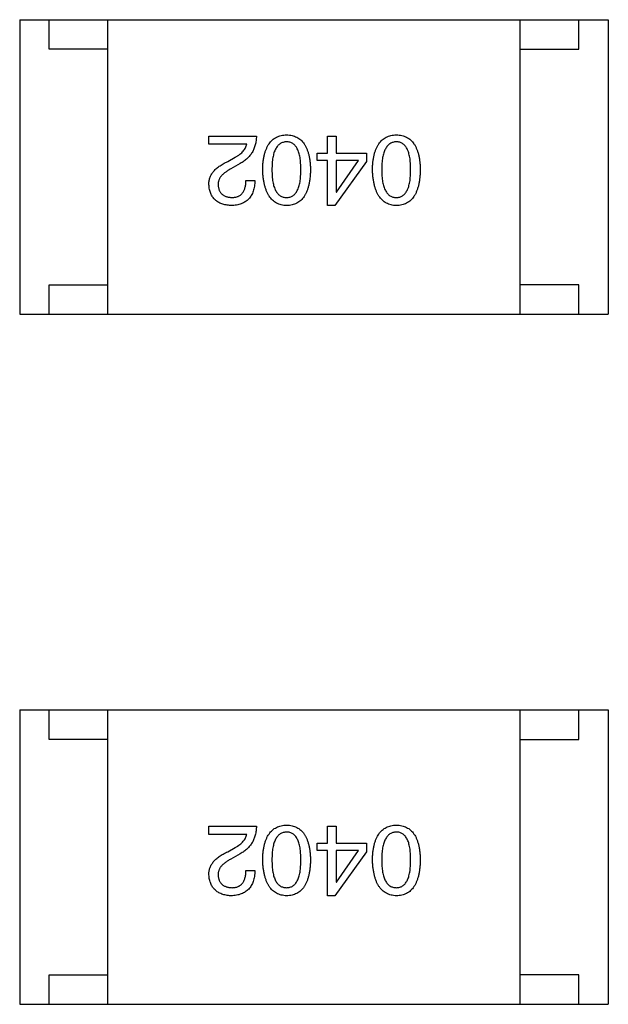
# Model space of a CAD drawing. Header units: millimetres. Extents: x 134 to 283, y 142 to 332.
# Tile 84 of 145: x 228.59 to 229.59, y 205.44 to 207.11. Entities that reach past the tile are written whole.
import ezdxf

# ---------------------------------------------------------------- set-up
doc = ezdxf.new("R2010")
doc.units = ezdxf.units.MM
doc.header["$LTSCALE"] = 0.1
doc.layers.get('0').update_dxf_attribs({"linetype": 'CONTINUOUS'})

msp = doc.modelspace()

# ---------------------------------------------------------------- linework, layer by layer
at = {"color": 7, "linetype": 'Continuous'}
for p, q in [((228.5914, 207.1122), (229.5914, 207.1122)), ((228.5914, 207.1122), (228.5914, 206.6122)), ((228.6414, 207.0622), (228.6414, 207.1122)), ((228.7414, 206.6122), (228.7414, 207.1122)), ((229.4414, 206.6122), (229.4414, 207.1122)), ((229.5414, 207.0622), (229.5414, 207.1122)), ((229.5914, 207.1122), (229.5914, 206.6122)), ((228.7414, 207.0622), (228.6414, 207.0622)), ((229.4414, 207.0622), (229.5414, 207.0622)), ((228.9129, 206.9146), (228.9935, 206.9146)), ((228.9129, 206.9008), (228.9129, 206.9146)), ((229.1145, 206.9146), (229.1289, 206.9146)), ((229.1145, 206.8857), (229.1145, 206.9146)), ((229.1289, 206.9146), (229.1289, 206.8857)), ((228.9771, 206.9008), (228.9129, 206.9008)), ((228.945, 206.8713), (228.9575, 206.8785)), ((229.0968, 206.8857), (229.1145, 206.8857)), ((229.0968, 206.8733), (229.0968, 206.8857)), ((229.1145, 206.8733), (229.0968, 206.8733)), ((229.1145, 206.7966), (229.1145, 206.8733)), ((229.1807, 206.8713), (229.1269, 206.7966)), ((229.1289, 206.8857), (229.1807, 206.8857)), ((229.1669, 206.8733), (229.1289, 206.8733)), ((229.1289, 206.8733), (229.1289, 206.8195)), ((229.1296, 206.8195), (229.1669, 206.8733)), ((229.1807, 206.8857), (229.1807, 206.8713)), ((228.966, 206.868), (228.9503, 206.8589)), ((228.9758, 206.8392), (228.9909, 206.8392)), ((229.1289, 206.8195), (229.1296, 206.8195)), ((229.1269, 206.7966), (229.1145, 206.7966)), ((228.6414, 206.6622), (228.7414, 206.6622)), ((228.6414, 206.6122), (228.6414, 206.6622)), ((229.5414, 206.6622), (229.4414, 206.6622)), ((229.5414, 206.6122), (229.5414, 206.6622)), ((228.5914, 206.6122), (229.5914, 206.6122)), ((228.5914, 205.94), (229.5914, 205.94)), ((228.5914, 205.94), (228.5914, 205.44)), ((228.6414, 205.89), (228.6414, 205.94)), ((228.7414, 205.44), (228.7414, 205.94)), ((229.4414, 205.44), (229.4414, 205.94)), ((229.5414, 205.89), (229.5414, 205.94)), ((229.5914, 205.94), (229.5914, 205.44)), ((228.7414, 205.89), (228.6414, 205.89)), ((229.4414, 205.89), (229.5414, 205.89)), ((228.9129, 205.7424), (228.9935, 205.7424)), ((228.9129, 205.7286), (228.9129, 205.7424)), ((229.1145, 205.7424), (229.1289, 205.7424)), ((229.1145, 205.7135), (229.1145, 205.7424)), ((229.1289, 205.7424), (229.1289, 205.7135)), ((228.9771, 205.7286), (228.9129, 205.7286)), ((228.945, 205.6991), (228.9575, 205.7063)), ((229.0968, 205.7135), (229.1145, 205.7135)), ((229.0968, 205.7011), (229.0968, 205.7135)), ((229.1145, 205.7011), (229.0968, 205.7011)), ((229.1145, 205.6243), (229.1145, 205.7011)), ((229.1289, 205.7135), (229.1807, 205.7135)), ((229.1669, 205.7011), (229.1289, 205.7011)), ((229.1289, 205.7011), (229.1289, 205.6473)), ((229.1296, 205.6473), (229.1669, 205.7011)), ((229.1807, 205.7135), (229.1807, 205.6991)), ((228.966, 205.6958), (228.9503, 205.6866)), ((229.1807, 205.6991), (229.1269, 205.6243)), ((228.9758, 205.667), (228.9909, 205.667)), ((229.1289, 205.6473), (229.1296, 205.6473)), ((229.1269, 205.6243), (229.1145, 205.6243)), ((228.6414, 205.49), (228.7414, 205.49)), ((228.6414, 205.44), (228.6414, 205.49)), ((229.5414, 205.49), (229.4414, 205.49)), ((229.5414, 205.44), (229.5414, 205.49)), ((228.5914, 205.44), (229.5914, 205.44))]:
    msp.add_line(p, q, dxfattribs=at)
for points, knots in [([(228.9935, 206.9146), (228.9935, 206.9133), (228.9934, 206.9107), (228.993, 206.9069), (228.9924, 206.9032), (228.9916, 206.8997), (228.9906, 206.8962), (228.9894, 206.893), (228.988, 206.8899), (228.9864, 206.8869), (228.9845, 206.884), (228.9825, 206.8813), (228.9803, 206.8787), (228.9778, 206.8763), (228.9752, 206.874), (228.9723, 206.8719), (228.9692, 206.8698), (228.9671, 206.8686), (228.966, 206.868)], [0, 0, 0, 0, 0.069512, 0.136307, 0.201431, 0.265186, 0.327322, 0.388242, 0.448098, 0.507757, 0.566952, 0.626243, 0.686026, 0.745963, 0.807549, 0.869906, 0.934172, 1, 1, 1, 1]), ([(229.0042, 206.8575), (229.0043, 206.8599), (229.0044, 206.8645), (229.005, 206.8711), (229.0059, 206.8773), (229.0071, 206.883), (229.0086, 206.8883), (229.0104, 206.8931), (229.0125, 206.8975), (229.0149, 206.9015), (229.0176, 206.905), (229.0206, 206.908), (229.0239, 206.9106), (229.0275, 206.9127), (229.0314, 206.9144), (229.0356, 206.9156), (229.0401, 206.9163), (229.0432, 206.9165), (229.0448, 206.9166)], [0, 0, 0, 0, 0.08769, 0.170218, 0.24749, 0.319818, 0.387758, 0.451391, 0.511445, 0.568185, 0.622681, 0.67526, 0.726746, 0.778428, 0.830764, 0.884397, 0.940866, 1, 1, 1, 1]), ([(229.0448, 206.9048), (229.0438, 206.9047), (229.0419, 206.9046), (229.039, 206.904), (229.0363, 206.903), (229.0339, 206.9016), (229.0316, 206.8999), (229.0296, 206.8978), (229.0277, 206.8954), (229.026, 206.8926), (229.0246, 206.8894), (229.0233, 206.8859), (229.0223, 206.8821), (229.0214, 206.8778), (229.0207, 206.8733), (229.0203, 206.8683), (229.02, 206.8631), (229.0199, 206.8594), (229.0199, 206.8575)], [0, 0, 0, 0, 0.050879, 0.099377, 0.146973, 0.193618, 0.240619, 0.289461, 0.34047, 0.395283, 0.453059, 0.515633, 0.582666, 0.655287, 0.732971, 0.815933, 0.905166, 1, 1, 1, 1]), ([(229.0448, 206.9166), (229.0464, 206.9165), (229.0495, 206.9163), (229.054, 206.9156), (229.0582, 206.9144), (229.0621, 206.9127), (229.0658, 206.9106), (229.0691, 206.908), (229.0721, 206.905), (229.0747, 206.9015), (229.0772, 206.8975), (229.0792, 206.8931), (229.081, 206.8883), (229.0825, 206.883), (229.0838, 206.8773), (229.0846, 206.8711), (229.0852, 206.8645), (229.0854, 206.8599), (229.0855, 206.8575)], [0, 0, 0, 0, 0.059135, 0.115606, 0.169241, 0.221578, 0.273261, 0.324749, 0.377329, 0.431642, 0.488541, 0.548597, 0.612232, 0.680174, 0.752504, 0.829777, 0.912307, 1, 1, 1, 1]), ([(229.0691, 206.8575), (229.0691, 206.8594), (229.069, 206.8631), (229.0687, 206.8685), (229.0683, 206.8735), (229.0677, 206.8781), (229.0668, 206.8823), (229.0658, 206.8862), (229.0645, 206.8898), (229.0631, 206.8929), (229.0615, 206.8957), (229.0597, 206.8981), (229.0577, 206.9002), (229.0555, 206.9018), (229.0531, 206.9032), (229.0505, 206.9041), (229.0477, 206.9046), (229.0458, 206.9047), (229.0448, 206.9048)], [0, 0, 0, 0, 0.096457, 0.187288, 0.27178, 0.350132, 0.423455, 0.491343, 0.554037, 0.612253, 0.666313, 0.717038, 0.764921, 0.811214, 0.856775, 0.902988, 0.950234, 1, 1, 1, 1]), ([(229.1907, 206.8575), (229.1908, 206.8599), (229.1909, 206.8645), (229.1915, 206.8711), (229.1924, 206.8773), (229.1936, 206.883), (229.1951, 206.8883), (229.1969, 206.8931), (229.199, 206.8975), (229.2014, 206.9015), (229.2041, 206.905), (229.2071, 206.908), (229.2104, 206.9106), (229.214, 206.9127), (229.2179, 206.9144), (229.2221, 206.9156), (229.2266, 206.9163), (229.2298, 206.9165), (229.2313, 206.9166)], [0, 0, 0, 0, 0.08769, 0.170218, 0.24749, 0.319818, 0.387758, 0.451391, 0.511445, 0.568185, 0.622681, 0.67526, 0.726746, 0.778428, 0.830764, 0.884397, 0.940866, 1, 1, 1, 1]), ([(229.2313, 206.9048), (229.2303, 206.9047), (229.2284, 206.9046), (229.2255, 206.904), (229.2229, 206.903), (229.2204, 206.9016), (229.2181, 206.8999), (229.2161, 206.8978), (229.2142, 206.8954), (229.2126, 206.8926), (229.2111, 206.8894), (229.2099, 206.8859), (229.2088, 206.8821), (229.2079, 206.8778), (229.2073, 206.8733), (229.2068, 206.8683), (229.2065, 206.8631), (229.2064, 206.8594), (229.2064, 206.8575)], [0, 0, 0, 0, 0.050879, 0.099377, 0.146973, 0.193618, 0.240619, 0.289461, 0.34047, 0.395283, 0.453059, 0.515633, 0.582666, 0.655287, 0.732971, 0.815933, 0.905166, 1, 1, 1, 1]), ([(229.2313, 206.9166), (229.2329, 206.9165), (229.236, 206.9163), (229.2405, 206.9156), (229.2447, 206.9144), (229.2487, 206.9127), (229.2523, 206.9106), (229.2556, 206.908), (229.2586, 206.905), (229.2613, 206.9015), (229.2637, 206.8975), (229.2658, 206.8931), (229.2676, 206.8883), (229.2691, 206.883), (229.2703, 206.8773), (229.2711, 206.8711), (229.2718, 206.8645), (229.2719, 206.8599), (229.272, 206.8575)], [0, 0, 0, 0, 0.059135, 0.115606, 0.169241, 0.221578, 0.273261, 0.324749, 0.377329, 0.431642, 0.488541, 0.548597, 0.612232, 0.680174, 0.752504, 0.829777, 0.912307, 1, 1, 1, 1]), ([(229.2556, 206.8575), (229.2556, 206.8594), (229.2556, 206.8631), (229.2553, 206.8685), (229.2548, 206.8735), (229.2542, 206.8781), (229.2533, 206.8823), (229.2523, 206.8862), (229.2511, 206.8898), (229.2496, 206.8929), (229.248, 206.8957), (229.2462, 206.8981), (229.2442, 206.9002), (229.242, 206.9018), (229.2396, 206.9032), (229.237, 206.9041), (229.2342, 206.9046), (229.2323, 206.9047), (229.2313, 206.9048)], [0, 0, 0, 0, 0.096457, 0.187288, 0.27178, 0.350132, 0.423455, 0.491343, 0.554037, 0.612253, 0.666313, 0.717038, 0.764921, 0.811214, 0.856775, 0.902988, 0.950234, 1, 1, 1, 1]), ([(228.9575, 206.8785), (228.9589, 206.8793), (228.9616, 206.8809), (228.9653, 206.8835), (228.9685, 206.8861), (228.9712, 206.8889), (228.9735, 206.8917), (228.9752, 206.8947), (228.9765, 206.8977), (228.9769, 206.8998), (228.9771, 206.9008)], [0, 0, 0, 0, 0.158292, 0.304606, 0.440272, 0.565336, 0.681745, 0.791834, 0.896966, 1, 1, 1, 1]), ([(228.9129, 206.832), (228.9128, 206.833), (228.9128, 206.8349), (228.913, 206.8379), (228.9136, 206.8407), (228.9143, 206.8435), (228.9154, 206.8463), (228.9168, 206.8489), (228.9184, 206.8515), (228.9203, 206.854), (228.9224, 206.8564), (228.9248, 206.8588), (228.9275, 206.8611), (228.9305, 206.8633), (228.9337, 206.8654), (228.9372, 206.8675), (228.941, 206.8695), (228.9436, 206.8707), (228.945, 206.8713)], [0, 0, 0, 0, 0.055083, 0.109453, 0.162685, 0.21614, 0.26961, 0.324284, 0.380202, 0.437433, 0.497084, 0.559152, 0.624288, 0.692446, 0.763862, 0.838743, 0.917269, 1, 1, 1, 1]), ([(228.9503, 206.8589), (228.9493, 206.8584), (228.9475, 206.8574), (228.9449, 206.8559), (228.9425, 206.8543), (228.9403, 206.8528), (228.9383, 206.8511), (228.9365, 206.8495), (228.9348, 206.8478), (228.9334, 206.8461), (228.9321, 206.8444), (228.931, 206.8426), (228.9302, 206.8408), (228.9294, 206.839), (228.929, 206.8371), (228.9286, 206.8352), (228.9285, 206.8332), (228.9286, 206.832), (228.9286, 206.8313)], [0, 0, 0, 0, 0.084365, 0.165386, 0.24176, 0.314729, 0.38433, 0.449952, 0.513164, 0.5734, 0.630824, 0.68644, 0.740136, 0.792605, 0.844515, 0.896112, 0.947763, 1, 1, 1, 1]), ([(229.0448, 206.7966), (229.0433, 206.7967), (229.0402, 206.7968), (229.0358, 206.7977), (229.0316, 206.799), (229.0277, 206.8008), (229.0242, 206.803), (229.0209, 206.8057), (229.0179, 206.8089), (229.0152, 206.8125), (229.0128, 206.8165), (229.0107, 206.8211), (229.0089, 206.826), (229.0074, 206.8315), (229.0061, 206.8373), (229.0052, 206.8437), (229.0045, 206.8504), (229.0043, 206.8551), (229.0042, 206.8575)], [0, 0, 0, 0, 0.057415, 0.112361, 0.16496, 0.216437, 0.267441, 0.318839, 0.371478, 0.426325, 0.483626, 0.544235, 0.608673, 0.677374, 0.750405, 0.828394, 0.911525, 1, 1, 1, 1]), ([(229.0199, 206.8575), (229.0199, 206.8556), (229.02, 206.8519), (229.0203, 206.8466), (229.0207, 206.8416), (229.0214, 206.837), (229.0223, 206.8327), (229.0233, 206.8288), (229.0246, 206.8253), (229.026, 206.8222), (229.0277, 206.8194), (229.0296, 206.817), (229.0316, 206.8149), (229.0339, 206.8132), (229.0363, 206.8119), (229.039, 206.811), (229.0419, 206.8104), (229.0438, 206.8104), (229.0448, 206.8103)], [0, 0, 0, 0, 0.095719, 0.185854, 0.269738, 0.347952, 0.420315, 0.487894, 0.550245, 0.608186, 0.662454, 0.713283, 0.761375, 0.808209, 0.854301, 0.901312, 0.949396, 1, 1, 1, 1]), ([(229.0448, 206.8103), (229.0458, 206.8104), (229.0477, 206.8104), (229.0505, 206.811), (229.0531, 206.8119), (229.0555, 206.8132), (229.0577, 206.8149), (229.0597, 206.817), (229.0615, 206.8194), (229.0631, 206.8222), (229.0645, 206.8253), (229.0658, 206.8288), (229.0668, 206.8327), (229.0677, 206.837), (229.0683, 206.8416), (229.0687, 206.8466), (229.069, 206.8519), (229.0691, 206.8556), (229.0691, 206.8575)], [0, 0, 0, 0, 0.049764, 0.097007, 0.143217, 0.188577, 0.235116, 0.282997, 0.333719, 0.387776, 0.445989, 0.508679, 0.576563, 0.649481, 0.728235, 0.812722, 0.903548, 1, 1, 1, 1]), ([(229.0855, 206.8575), (229.0854, 206.8551), (229.0852, 206.8504), (229.0846, 206.8435), (229.0838, 206.8371), (229.0825, 206.8312), (229.0811, 206.8258), (229.0792, 206.8208), (229.0772, 206.8162), (229.0748, 206.8122), (229.0721, 206.8085), (229.0691, 206.8054), (229.0658, 206.8027), (229.0622, 206.8005), (229.0582, 206.7988), (229.054, 206.7975), (229.0495, 206.7968), (229.0464, 206.7966), (229.0448, 206.7966)], [0, 0, 0, 0, 0.088823, 0.172287, 0.250296, 0.323438, 0.392244, 0.456221, 0.516635, 0.573871, 0.628, 0.680335, 0.731489, 0.782557, 0.834044, 0.886738, 0.942089, 1, 1, 1, 1]), ([(229.2313, 206.7966), (229.2298, 206.7967), (229.2267, 206.7968), (229.2223, 206.7977), (229.2181, 206.799), (229.2143, 206.8008), (229.2107, 206.803), (229.2074, 206.8057), (229.2044, 206.8089), (229.2017, 206.8125), (229.1993, 206.8165), (229.1972, 206.8211), (229.1954, 206.826), (229.1939, 206.8315), (229.1927, 206.8373), (229.1917, 206.8437), (229.191, 206.8504), (229.1908, 206.8551), (229.1907, 206.8575)], [0, 0, 0, 0, 0.057415, 0.112361, 0.16496, 0.216437, 0.267441, 0.318839, 0.371478, 0.426325, 0.483626, 0.544235, 0.608673, 0.677374, 0.750405, 0.828394, 0.911525, 1, 1, 1, 1]), ([(229.2064, 206.8575), (229.2064, 206.8556), (229.2065, 206.8519), (229.2068, 206.8466), (229.2073, 206.8416), (229.2079, 206.837), (229.2088, 206.8327), (229.2098, 206.8288), (229.2111, 206.8253), (229.2126, 206.8222), (229.2142, 206.8194), (229.2161, 206.817), (229.2181, 206.8149), (229.2204, 206.8132), (229.2229, 206.8119), (229.2255, 206.811), (229.2284, 206.8104), (229.2303, 206.8104), (229.2313, 206.8103)], [0, 0, 0, 0, 0.095719, 0.185854, 0.269738, 0.347952, 0.420315, 0.487894, 0.550245, 0.608186, 0.662454, 0.713283, 0.761375, 0.808209, 0.854301, 0.901312, 0.949396, 1, 1, 1, 1]), ([(229.2313, 206.8103), (229.2323, 206.8104), (229.2342, 206.8104), (229.237, 206.811), (229.2396, 206.8119), (229.242, 206.8132), (229.2442, 206.8149), (229.2462, 206.817), (229.248, 206.8194), (229.2496, 206.8222), (229.2511, 206.8253), (229.2523, 206.8288), (229.2533, 206.8327), (229.2542, 206.837), (229.2548, 206.8416), (229.2553, 206.8466), (229.2556, 206.8519), (229.2556, 206.8556), (229.2556, 206.8575)], [0, 0, 0, 0, 0.049764, 0.097007, 0.143217, 0.188577, 0.235116, 0.282997, 0.333719, 0.387776, 0.445989, 0.508679, 0.576563, 0.649481, 0.728235, 0.812722, 0.903548, 1, 1, 1, 1]), ([(229.272, 206.8575), (229.2719, 206.8551), (229.2718, 206.8504), (229.2711, 206.8435), (229.2703, 206.8371), (229.2691, 206.8312), (229.2676, 206.8258), (229.2658, 206.8208), (229.2637, 206.8162), (229.2613, 206.8122), (229.2586, 206.8085), (229.2556, 206.8054), (229.2523, 206.8027), (229.2487, 206.8005), (229.2447, 206.7988), (229.2406, 206.7975), (229.236, 206.7968), (229.2329, 206.7966), (229.2313, 206.7966)], [0, 0, 0, 0, 0.088823, 0.172287, 0.250296, 0.323438, 0.392244, 0.456221, 0.516635, 0.573871, 0.628, 0.680335, 0.731489, 0.782557, 0.834044, 0.886738, 0.942089, 1, 1, 1, 1]), ([(228.9909, 206.8392), (228.9909, 206.8375), (228.9907, 206.8343), (228.9902, 206.8296), (228.9894, 206.8251), (228.9882, 206.8211), (228.9867, 206.8173), (228.985, 206.8138), (228.9829, 206.8107), (228.9805, 206.8078), (228.9778, 206.8053), (228.9747, 206.8031), (228.9714, 206.8012), (228.9678, 206.7996), (228.9638, 206.7984), (228.9596, 206.7974), (228.955, 206.7968), (228.9519, 206.7966), (228.9503, 206.7966)], [0, 0, 0, 0, 0.074935, 0.145873, 0.212498, 0.27598, 0.33603, 0.394042, 0.450372, 0.505546, 0.560812, 0.616481, 0.673265, 0.732328, 0.7938, 0.858943, 0.92718, 1, 1, 1, 1]), ([(228.9522, 206.8103), (228.9532, 206.8104), (228.955, 206.8104), (228.9576, 206.8107), (228.96, 206.8113), (228.9623, 206.8121), (228.9644, 206.8131), (228.9663, 206.8143), (228.9681, 206.8158), (228.9696, 206.8175), (228.971, 206.8195), (228.9723, 206.8216), (228.9733, 206.824), (228.9742, 206.8266), (228.9749, 206.8294), (228.9754, 206.8325), (228.9757, 206.8358), (228.9758, 206.838), (228.9758, 206.8392)], [0, 0, 0, 0, 0.065945, 0.127767, 0.186553, 0.242898, 0.297728, 0.351599, 0.404854, 0.459191, 0.515338, 0.573322, 0.634405, 0.698538, 0.767039, 0.84022, 0.917406, 1, 1, 1, 1]), ([(228.9503, 206.7966), (228.9488, 206.7967), (228.946, 206.7969), (228.942, 206.7975), (228.9382, 206.7984), (228.9347, 206.7994), (228.9314, 206.8008), (228.9284, 206.8024), (228.9257, 206.8043), (228.9232, 206.8063), (228.9209, 206.8087), (228.919, 206.8113), (228.9173, 206.8141), (228.9159, 206.8172), (228.9147, 206.8206), (228.9138, 206.8241), (228.9132, 206.828), (228.913, 206.8306), (228.9129, 206.832)], [0, 0, 0, 0, 0.074847, 0.14558, 0.212628, 0.276599, 0.337792, 0.396608, 0.453638, 0.509854, 0.565589, 0.621545, 0.678777, 0.737222, 0.798388, 0.862259, 0.929312, 1, 1, 1, 1]), ([(228.9286, 206.8313), (228.9287, 206.8305), (228.9288, 206.8289), (228.9292, 206.8266), (228.9298, 206.8244), (228.9305, 206.8224), (228.9314, 206.8205), (228.9325, 206.8188), (228.9338, 206.8173), (228.9351, 206.8159), (228.9367, 206.8146), (228.9384, 206.8135), (228.9404, 206.8126), (228.9424, 206.8118), (228.9446, 206.8112), (228.947, 206.8107), (228.9496, 206.8105), (228.9513, 206.8104), (228.9522, 206.8103)], [0, 0, 0, 0, 0.069456, 0.136175, 0.198596, 0.258993, 0.316838, 0.37342, 0.428889, 0.48454, 0.540119, 0.597644, 0.65702, 0.718534, 0.783117, 0.851564, 0.923888, 1, 1, 1, 1]), ([(228.9935, 205.7424), (228.9935, 205.741), (228.9934, 205.7385), (228.993, 205.7346), (228.9924, 205.731), (228.9916, 205.7274), (228.9906, 205.724), (228.9894, 205.7208), (228.988, 205.7176), (228.9864, 205.7146), (228.9845, 205.7118), (228.9825, 205.7091), (228.9803, 205.7065), (228.9778, 205.7041), (228.9752, 205.7018), (228.9723, 205.6996), (228.9692, 205.6976), (228.9671, 205.6964), (228.966, 205.6958)], [0, 0, 0, 0, 0.069512, 0.136307, 0.201431, 0.265186, 0.327322, 0.388242, 0.448098, 0.507757, 0.566952, 0.626243, 0.686026, 0.745963, 0.807549, 0.869906, 0.934172, 1, 1, 1, 1]), ([(229.0042, 205.6853), (229.0043, 205.6877), (229.0044, 205.6922), (229.005, 205.6989), (229.0059, 205.7051), (229.0071, 205.7108), (229.0086, 205.7161), (229.0104, 205.7209), (229.0125, 205.7253), (229.0149, 205.7292), (229.0176, 205.7327), (229.0206, 205.7358), (229.0239, 205.7384), (229.0275, 205.7405), (229.0314, 205.7421), (229.0356, 205.7434), (229.0401, 205.7441), (229.0432, 205.7443), (229.0448, 205.7443)], [0, 0, 0, 0, 0.08769, 0.170218, 0.24749, 0.319818, 0.387758, 0.451391, 0.511445, 0.568185, 0.622681, 0.67526, 0.726746, 0.778428, 0.830764, 0.884397, 0.940866, 1, 1, 1, 1]), ([(229.0448, 205.7443), (229.0464, 205.7443), (229.0495, 205.7441), (229.054, 205.7434), (229.0582, 205.7421), (229.0621, 205.7405), (229.0658, 205.7384), (229.0691, 205.7358), (229.0721, 205.7327), (229.0747, 205.7292), (229.0772, 205.7253), (229.0792, 205.7209), (229.081, 205.7161), (229.0825, 205.7108), (229.0838, 205.7051), (229.0846, 205.6989), (229.0852, 205.6922), (229.0854, 205.6877), (229.0855, 205.6853)], [0, 0, 0, 0, 0.059135, 0.115606, 0.169241, 0.221578, 0.273261, 0.324749, 0.377329, 0.431642, 0.488541, 0.548597, 0.612232, 0.680174, 0.752504, 0.829777, 0.912307, 1, 1, 1, 1]), ([(229.1907, 205.6853), (229.1908, 205.6877), (229.1909, 205.6922), (229.1915, 205.6989), (229.1924, 205.7051), (229.1936, 205.7108), (229.1951, 205.7161), (229.1969, 205.7209), (229.199, 205.7253), (229.2014, 205.7292), (229.2041, 205.7327), (229.2071, 205.7358), (229.2104, 205.7384), (229.214, 205.7405), (229.2179, 205.7421), (229.2221, 205.7434), (229.2266, 205.7441), (229.2298, 205.7443), (229.2313, 205.7443)], [0, 0, 0, 0, 0.08769, 0.170218, 0.24749, 0.319818, 0.387758, 0.451391, 0.511445, 0.568185, 0.622681, 0.67526, 0.726746, 0.778428, 0.830764, 0.884397, 0.940866, 1, 1, 1, 1]), ([(229.2313, 205.7443), (229.2329, 205.7443), (229.236, 205.7441), (229.2405, 205.7434), (229.2447, 205.7421), (229.2487, 205.7405), (229.2523, 205.7384), (229.2556, 205.7358), (229.2586, 205.7327), (229.2613, 205.7292), (229.2637, 205.7253), (229.2658, 205.7209), (229.2676, 205.7161), (229.2691, 205.7108), (229.2703, 205.7051), (229.2711, 205.6989), (229.2718, 205.6922), (229.2719, 205.6877), (229.272, 205.6853)], [0, 0, 0, 0, 0.059135, 0.115606, 0.169241, 0.221578, 0.273261, 0.324749, 0.377329, 0.431642, 0.488541, 0.548597, 0.612232, 0.680174, 0.752504, 0.829777, 0.912307, 1, 1, 1, 1]), ([(228.9575, 205.7063), (228.9589, 205.7071), (228.9616, 205.7087), (228.9653, 205.7113), (228.9685, 205.7139), (228.9712, 205.7167), (228.9735, 205.7195), (228.9752, 205.7224), (228.9765, 205.7255), (228.9769, 205.7276), (228.9771, 205.7286)], [0, 0, 0, 0, 0.158292, 0.304606, 0.440272, 0.565336, 0.681745, 0.791834, 0.896966, 1, 1, 1, 1]), ([(229.0448, 205.7325), (229.0438, 205.7325), (229.0419, 205.7323), (229.039, 205.7317), (229.0363, 205.7307), (229.0339, 205.7294), (229.0316, 205.7277), (229.0296, 205.7256), (229.0277, 205.7231), (229.026, 205.7204), (229.0246, 205.7172), (229.0233, 205.7137), (229.0223, 205.7098), (229.0214, 205.7056), (229.0207, 205.7011), (229.0203, 205.6961), (229.02, 205.6908), (229.0199, 205.6872), (229.0199, 205.6853)], [0, 0, 0, 0, 0.050879, 0.099377, 0.146973, 0.193618, 0.240619, 0.289461, 0.34047, 0.395283, 0.453059, 0.515633, 0.582666, 0.655287, 0.732971, 0.815933, 0.905166, 1, 1, 1, 1]), ([(229.0691, 205.6853), (229.0691, 205.6872), (229.069, 205.6909), (229.0687, 205.6963), (229.0683, 205.7013), (229.0677, 205.7059), (229.0668, 205.7101), (229.0658, 205.714), (229.0645, 205.7175), (229.0631, 205.7207), (229.0615, 205.7235), (229.0597, 205.7259), (229.0577, 205.7279), (229.0555, 205.7296), (229.0531, 205.731), (229.0505, 205.7319), (229.0477, 205.7324), (229.0458, 205.7325), (229.0448, 205.7325)], [0, 0, 0, 0, 0.096457, 0.187288, 0.27178, 0.350132, 0.423455, 0.491343, 0.554037, 0.612253, 0.666313, 0.717038, 0.764921, 0.811214, 0.856775, 0.902988, 0.950234, 1, 1, 1, 1]), ([(229.2313, 205.7325), (229.2303, 205.7325), (229.2284, 205.7323), (229.2255, 205.7317), (229.2229, 205.7307), (229.2204, 205.7294), (229.2181, 205.7277), (229.2161, 205.7256), (229.2142, 205.7231), (229.2126, 205.7204), (229.2111, 205.7172), (229.2099, 205.7137), (229.2088, 205.7098), (229.2079, 205.7056), (229.2073, 205.7011), (229.2068, 205.6961), (229.2065, 205.6908), (229.2064, 205.6872), (229.2064, 205.6853)], [0, 0, 0, 0, 0.050879, 0.099377, 0.146973, 0.193618, 0.240619, 0.289461, 0.34047, 0.395283, 0.453059, 0.515633, 0.582666, 0.655287, 0.732971, 0.815933, 0.905166, 1, 1, 1, 1]), ([(229.2556, 205.6853), (229.2556, 205.6872), (229.2556, 205.6909), (229.2553, 205.6963), (229.2548, 205.7013), (229.2542, 205.7059), (229.2533, 205.7101), (229.2523, 205.714), (229.2511, 205.7175), (229.2496, 205.7207), (229.248, 205.7235), (229.2462, 205.7259), (229.2442, 205.7279), (229.242, 205.7296), (229.2396, 205.731), (229.237, 205.7319), (229.2342, 205.7324), (229.2323, 205.7325), (229.2313, 205.7325)], [0, 0, 0, 0, 0.096457, 0.187288, 0.27178, 0.350132, 0.423455, 0.491343, 0.554037, 0.612253, 0.666313, 0.717038, 0.764921, 0.811214, 0.856775, 0.902988, 0.950234, 1, 1, 1, 1]), ([(228.9129, 205.6597), (228.9128, 205.6607), (228.9128, 205.6627), (228.913, 205.6657), (228.9136, 205.6685), (228.9143, 205.6713), (228.9154, 205.674), (228.9168, 205.6767), (228.9184, 205.6793), (228.9203, 205.6818), (228.9224, 205.6842), (228.9248, 205.6866), (228.9275, 205.6888), (228.9305, 205.691), (228.9337, 205.6932), (228.9372, 205.6952), (228.941, 205.6972), (228.9436, 205.6985), (228.945, 205.6991)], [0, 0, 0, 0, 0.055083, 0.109453, 0.162685, 0.21614, 0.26961, 0.324284, 0.380202, 0.437433, 0.497084, 0.559152, 0.624288, 0.692446, 0.763862, 0.838743, 0.917269, 1, 1, 1, 1]), ([(228.9503, 205.6866), (228.9493, 205.6861), (228.9475, 205.6852), (228.9449, 205.6837), (228.9425, 205.6821), (228.9403, 205.6805), (228.9383, 205.6789), (228.9365, 205.6773), (228.9348, 205.6756), (228.9334, 205.6739), (228.9321, 205.6721), (228.931, 205.6704), (228.9302, 205.6686), (228.9294, 205.6667), (228.929, 205.6648), (228.9286, 205.663), (228.9285, 205.661), (228.9286, 205.6597), (228.9286, 205.6591)], [0, 0, 0, 0, 0.084365, 0.165386, 0.24176, 0.314729, 0.38433, 0.449952, 0.513164, 0.5734, 0.630824, 0.68644, 0.740136, 0.792605, 0.844515, 0.896112, 0.947763, 1, 1, 1, 1]), ([(229.0448, 205.6243), (229.0433, 205.6244), (229.0402, 205.6246), (229.0358, 205.6255), (229.0316, 205.6268), (229.0277, 205.6285), (229.0242, 205.6308), (229.0209, 205.6335), (229.0179, 205.6366), (229.0152, 205.6403), (229.0128, 205.6443), (229.0107, 205.6488), (229.0089, 205.6538), (229.0074, 205.6592), (229.0061, 205.6651), (229.0052, 205.6714), (229.0045, 205.6782), (229.0043, 205.6829), (229.0042, 205.6853)], [0, 0, 0, 0, 0.057415, 0.112361, 0.16496, 0.216437, 0.267441, 0.318839, 0.371478, 0.426325, 0.483626, 0.544235, 0.608673, 0.677374, 0.750405, 0.828394, 0.911525, 1, 1, 1, 1]), ([(229.0199, 205.6853), (229.0199, 205.6834), (229.02, 205.6797), (229.0203, 205.6744), (229.0207, 205.6694), (229.0214, 205.6648), (229.0223, 205.6605), (229.0233, 205.6566), (229.0246, 205.6531), (229.026, 205.6499), (229.0277, 205.6472), (229.0296, 205.6447), (229.0316, 205.6427), (229.0339, 205.641), (229.0363, 205.6397), (229.039, 205.6388), (229.0419, 205.6382), (229.0438, 205.6381), (229.0448, 205.6381)], [0, 0, 0, 0, 0.095719, 0.185854, 0.269738, 0.347952, 0.420315, 0.487894, 0.550245, 0.608186, 0.662454, 0.713283, 0.761375, 0.808209, 0.854301, 0.901312, 0.949396, 1, 1, 1, 1]), ([(229.0448, 205.6381), (229.0458, 205.6381), (229.0477, 205.6382), (229.0505, 205.6388), (229.0531, 205.6397), (229.0555, 205.641), (229.0577, 205.6427), (229.0597, 205.6447), (229.0615, 205.6472), (229.0631, 205.65), (229.0645, 205.6531), (229.0658, 205.6566), (229.0668, 205.6605), (229.0677, 205.6648), (229.0683, 205.6694), (229.0687, 205.6744), (229.069, 205.6797), (229.0691, 205.6834), (229.0691, 205.6853)], [0, 0, 0, 0, 0.049764, 0.097007, 0.143217, 0.188577, 0.235116, 0.282997, 0.333719, 0.387776, 0.445989, 0.508679, 0.576563, 0.649481, 0.728235, 0.812722, 0.903548, 1, 1, 1, 1]), ([(229.0855, 205.6853), (229.0854, 205.6829), (229.0852, 205.6781), (229.0846, 205.6713), (229.0838, 205.6649), (229.0825, 205.659), (229.0811, 205.6535), (229.0792, 205.6485), (229.0772, 205.644), (229.0748, 205.6399), (229.0721, 205.6363), (229.0691, 205.6332), (229.0658, 205.6305), (229.0622, 205.6283), (229.0582, 205.6266), (229.054, 205.6253), (229.0495, 205.6245), (229.0464, 205.6244), (229.0448, 205.6243)], [0, 0, 0, 0, 0.088823, 0.172287, 0.250296, 0.323438, 0.392244, 0.456221, 0.516635, 0.573871, 0.628, 0.680335, 0.731489, 0.782557, 0.834044, 0.886738, 0.942089, 1, 1, 1, 1]), ([(229.2313, 205.6243), (229.2298, 205.6244), (229.2267, 205.6246), (229.2223, 205.6255), (229.2181, 205.6268), (229.2143, 205.6285), (229.2107, 205.6308), (229.2074, 205.6335), (229.2044, 205.6366), (229.2017, 205.6403), (229.1993, 205.6443), (229.1972, 205.6488), (229.1954, 205.6538), (229.1939, 205.6592), (229.1927, 205.6651), (229.1917, 205.6714), (229.191, 205.6782), (229.1908, 205.6829), (229.1907, 205.6853)], [0, 0, 0, 0, 0.057415, 0.112361, 0.16496, 0.216437, 0.267441, 0.318839, 0.371478, 0.426325, 0.483626, 0.544235, 0.608673, 0.677374, 0.750405, 0.828394, 0.911525, 1, 1, 1, 1]), ([(229.2064, 205.6853), (229.2064, 205.6834), (229.2065, 205.6797), (229.2068, 205.6744), (229.2073, 205.6694), (229.2079, 205.6648), (229.2088, 205.6605), (229.2098, 205.6566), (229.2111, 205.6531), (229.2126, 205.6499), (229.2142, 205.6472), (229.2161, 205.6447), (229.2181, 205.6427), (229.2204, 205.641), (229.2229, 205.6397), (229.2255, 205.6388), (229.2284, 205.6382), (229.2303, 205.6381), (229.2313, 205.6381)], [0, 0, 0, 0, 0.095719, 0.185854, 0.269738, 0.347952, 0.420315, 0.487894, 0.550245, 0.608186, 0.662454, 0.713283, 0.761375, 0.808209, 0.854301, 0.901312, 0.949396, 1, 1, 1, 1]), ([(229.2313, 205.6381), (229.2323, 205.6381), (229.2342, 205.6382), (229.237, 205.6388), (229.2396, 205.6397), (229.242, 205.641), (229.2442, 205.6427), (229.2462, 205.6447), (229.248, 205.6472), (229.2496, 205.65), (229.2511, 205.6531), (229.2523, 205.6566), (229.2533, 205.6605), (229.2542, 205.6648), (229.2548, 205.6694), (229.2553, 205.6744), (229.2556, 205.6797), (229.2556, 205.6834), (229.2556, 205.6853)], [0, 0, 0, 0, 0.049764, 0.097007, 0.143217, 0.188577, 0.235116, 0.282997, 0.333719, 0.387776, 0.445989, 0.508679, 0.576563, 0.649481, 0.728235, 0.812722, 0.903548, 1, 1, 1, 1]), ([(229.272, 205.6853), (229.2719, 205.6829), (229.2718, 205.6781), (229.2711, 205.6713), (229.2703, 205.6649), (229.2691, 205.659), (229.2676, 205.6535), (229.2658, 205.6485), (229.2637, 205.644), (229.2613, 205.6399), (229.2586, 205.6363), (229.2556, 205.6332), (229.2523, 205.6305), (229.2487, 205.6283), (229.2447, 205.6266), (229.2406, 205.6253), (229.236, 205.6245), (229.2329, 205.6244), (229.2313, 205.6243)], [0, 0, 0, 0, 0.088823, 0.172287, 0.250296, 0.323438, 0.392244, 0.456221, 0.516635, 0.573871, 0.628, 0.680335, 0.731489, 0.782557, 0.834044, 0.886738, 0.942089, 1, 1, 1, 1]), ([(228.9503, 205.6243), (228.9488, 205.6244), (228.946, 205.6246), (228.942, 205.6252), (228.9382, 205.6261), (228.9347, 205.6272), (228.9314, 205.6286), (228.9284, 205.6302), (228.9257, 205.632), (228.9232, 205.6341), (228.9209, 205.6365), (228.919, 205.6391), (228.9173, 205.6419), (228.9159, 205.645), (228.9147, 205.6483), (228.9138, 205.6519), (228.9132, 205.6557), (228.913, 205.6584), (228.9129, 205.6597)], [0, 0, 0, 0, 0.074847, 0.14558, 0.212628, 0.276599, 0.337792, 0.396608, 0.453638, 0.509854, 0.565589, 0.621545, 0.678777, 0.737222, 0.798388, 0.862259, 0.929312, 1, 1, 1, 1]), ([(228.9286, 205.6591), (228.9287, 205.6583), (228.9288, 205.6567), (228.9292, 205.6543), (228.9298, 205.6522), (228.9305, 205.6502), (228.9314, 205.6483), (228.9325, 205.6466), (228.9338, 205.6451), (228.9351, 205.6436), (228.9367, 205.6424), (228.9384, 205.6413), (228.9404, 205.6404), (228.9424, 205.6396), (228.9446, 205.639), (228.947, 205.6385), (228.9496, 205.6382), (228.9513, 205.6382), (228.9522, 205.6381)], [0, 0, 0, 0, 0.069456, 0.136175, 0.198596, 0.258993, 0.316838, 0.37342, 0.428889, 0.48454, 0.540119, 0.597644, 0.65702, 0.718534, 0.783117, 0.851564, 0.923888, 1, 1, 1, 1]), ([(228.9909, 205.667), (228.9909, 205.6653), (228.9907, 205.662), (228.9902, 205.6573), (228.9894, 205.6529), (228.9882, 205.6488), (228.9867, 205.6451), (228.985, 205.6416), (228.9829, 205.6384), (228.9805, 205.6356), (228.9778, 205.6331), (228.9747, 205.6309), (228.9714, 205.629), (228.9678, 205.6274), (228.9638, 205.6261), (228.9596, 205.6252), (228.955, 205.6246), (228.9519, 205.6244), (228.9503, 205.6243)], [0, 0, 0, 0, 0.074935, 0.145873, 0.212498, 0.27598, 0.33603, 0.394042, 0.450372, 0.505546, 0.560812, 0.616481, 0.673265, 0.732328, 0.7938, 0.858943, 0.92718, 1, 1, 1, 1]), ([(228.9522, 205.6381), (228.9532, 205.6381), (228.955, 205.6382), (228.9576, 205.6385), (228.96, 205.6391), (228.9623, 205.6398), (228.9644, 205.6409), (228.9663, 205.6421), (228.9681, 205.6436), (228.9696, 205.6453), (228.971, 205.6472), (228.9723, 205.6494), (228.9733, 205.6518), (228.9742, 205.6544), (228.9749, 205.6572), (228.9754, 205.6603), (228.9757, 205.6635), (228.9758, 205.6658), (228.9758, 205.667)], [0, 0, 0, 0, 0.065945, 0.127767, 0.186553, 0.242898, 0.297728, 0.351599, 0.404854, 0.459191, 0.515338, 0.573322, 0.634405, 0.698538, 0.767039, 0.84022, 0.917406, 1, 1, 1, 1])]:
    msp.add_open_spline(points, degree=3, knots=knots, dxfattribs=at)

doc.saveas('drawing.dxf')
